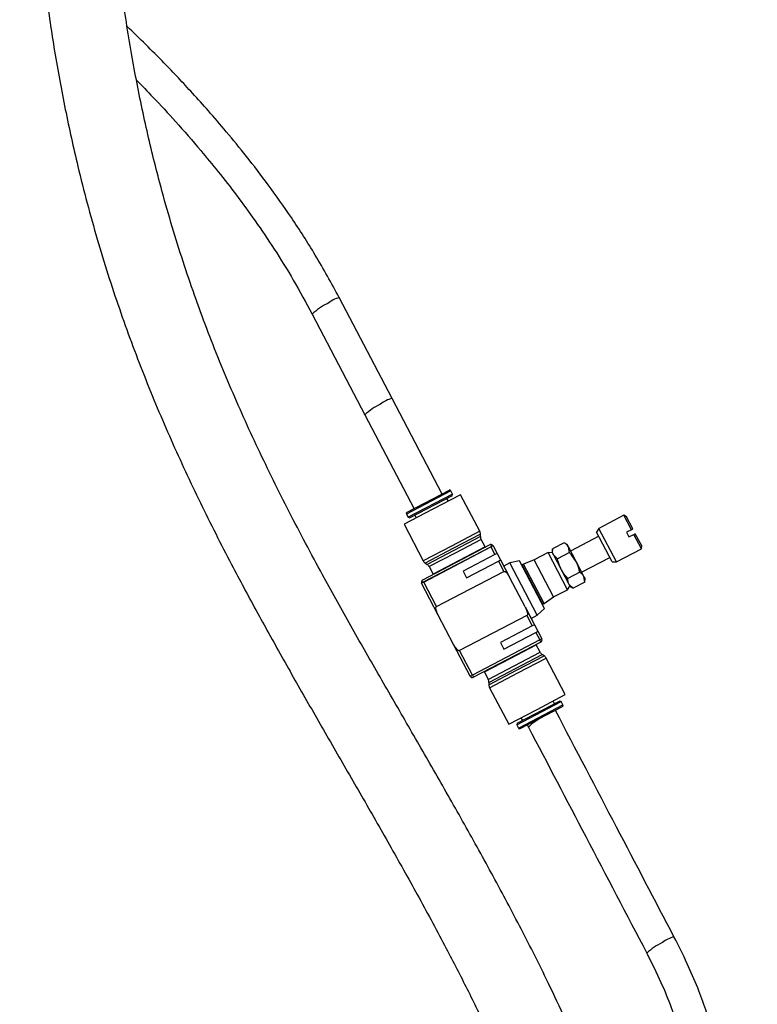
# Model space of a CAD drawing. Header units: inches. Extents: x 0.6 to 33.8, y 0 to 21.7.
# Tile 14 of 204: x 11 to 12.5, y 7 to 9.1. Entities that reach past the tile are written whole.
import ezdxf

# ---------------------------------------------------------------- set-up
doc = ezdxf.new("R2010")
doc.units = ezdxf.units.IN
doc.header["$MEASUREMENT"] = 0
doc.layers.add('FORMAT', color=7, linetype='Continuous')
doc.styles.add('SLDTEXTSTYLE3', font='TXT', dxfattribs={"width": 0.75})
doc.dimstyles.new('SLDDIMSTYLE0', dxfattribs={"dimtxt": 0.125, "dimasz": 0.13, "dimexe": 0, "dimexo": 0.0625, "dimgap": 0.03125, "dimtad": 0, "dimtih": 1, "dimtoh": 1, "dimdec": 1, "dimlfac": 4, "dimrnd": 1e-09, "dimzin": 12, "dimdsep": 46, "dimtxsty": 'SLDTEXTSTYLE3', "dimsah": 1, "dimcen": 0.09, "dimadec": 0, "dimazin": 3, "dimtfac": 1, "dimtdec": 1, "dimtofl": 0, "dimtmove": 0, "dimatfit": 3, "dimfxl": 0, "dimfrac": 2, "dimtolj": 1, "dimtzin": 12, "dimarcsym": 0})

# ---------------------------------------------------------------- blocks, each defined once
blk = doc.blocks.new('_D_1')
at = {"layer": 'FORMAT'}
for p, q in [((6.1417, 17.3401), (2.5482, 17.3401)), ((2.6732, 17.3401), (2.6732, 11.0747)), ((2.4885, 11.0493), (2.4504, 11.0493)), ((2.4504, 11.0493), (2.4504, 10.8509)), ((2.8579, 11.0493), (2.896, 11.0493)), ((2.896, 11.0493), (2.896, 10.8509)), ((2.4504, 10.8509), (2.4885, 10.8509)), ((2.896, 10.8509), (2.8579, 10.8509)), ((2.6732, 4.3985), (2.6732, 10.6639)), ((13.1545, 4.3985), (2.5482, 4.3985))]:
    blk.add_line(p, q, dxfattribs=at)
for points in [[(2.6732, 17.3401), (2.6532, 17.2101), (2.6932, 17.2101)], [(2.6732, 4.3985), (2.6932, 4.5285), (2.6532, 4.5285)]]:
    blk.add_solid(points, dxfattribs=at)
at = {"layer": 'FORMAT', "char_height": 0.125, "attachment_point": 1, "style": 'SLDTEXTSTYLE3'}
for s, insert in [('1315', (2.4885, 11.012)), ('51.8', (2.5115, 10.825))]:
    blk.add_mtext(s, dxfattribs=dict(at, insert=insert))

msp = doc.modelspace()

# ---------------------------------------------------------------- linework, layer by layer
at = {"color": 7, "linetype": 'Continuous'}
for p, q in [((11.7186, 8.2758), (11.6105, 8.4824)), ((11.5549, 8.4487), (11.663, 8.2421)), ((11.8212, 8.0797), (11.7186, 8.2758)), ((11.663, 8.2421), (11.7638, 8.0496)), ((11.8393, 8.0862), (11.7481, 8.0385)), ((11.8358, 8.0873), (11.7492, 8.042)), ((11.8427, 8.0797), (11.7515, 8.032)), ((11.8416, 8.0763), (11.755, 8.0309)), ((11.8592, 8.0784), (11.8012, 8.048)), ((11.8427, 8.0797), (11.8393, 8.0862)), ((11.8416, 8.0763), (11.8427, 8.0797)), ((11.8984, 8.0035), (11.8592, 8.0784)), ((11.8341, 8.0653), (11.8312, 8.0708)), ((11.8012, 8.048), (11.7432, 8.0177)), ((11.7481, 8.0385), (11.7515, 8.032)), ((11.7654, 8.0364), (11.7683, 8.0308)), ((12.1939, 8.0364), (12.1424, 8.0094)), ((12.1989, 8.0332), (12.1939, 8.0364)), ((12.2094, 8.0067), (12.1939, 8.0364)), ((11.7432, 8.0177), (11.7824, 7.9428)), ((11.7515, 8.032), (11.755, 8.0309)), ((12.212, 8.0081), (12.1989, 8.0332)), ((11.8984, 8.0035), (11.8404, 7.9731)), ((11.8998, 7.9974), (11.8432, 7.9678)), ((11.8998, 7.9926), (11.8998, 7.9974)), ((12.1424, 8.0094), (12.1376, 8.0018)), ((12.1694, 7.9409), (12.1376, 8.0018)), ((12.1785, 7.9406), (12.1424, 8.0094)), ((12.2094, 8.0067), (12.1989, 8.0013)), ((12.1989, 8.0013), (12.204, 7.9917)), ((12.204, 7.9917), (12.2144, 7.9971)), ((12.2299, 7.9675), (12.2144, 7.9971)), ((12.2302, 7.9734), (12.217, 7.9985)), ((11.9191, 7.9756), (11.7813, 7.9035)), ((11.8998, 7.9926), (11.8452, 7.964)), ((11.9012, 7.9866), (11.848, 7.9587)), ((11.9092, 7.9712), (11.9012, 7.9866)), ((12.0716, 7.9798), (12.0473, 7.9671)), ((12.0775, 7.976), (12.0716, 7.9798)), ((12.08, 7.9714), (12.0775, 7.976)), ((12.1421, 7.9931), (12.0844, 7.9629)), ((11.8404, 7.9731), (11.7824, 7.9428)), ((11.7834, 7.8996), (11.9212, 7.9717)), ((11.7836, 7.8992), (11.9214, 7.9713)), ((11.8432, 7.9678), (11.7867, 7.9382)), ((11.8452, 7.964), (11.7906, 7.9355)), ((11.848, 7.9587), (11.7948, 7.9309)), ((11.9092, 7.9712), (11.856, 7.9434)), ((11.9295, 7.9557), (11.8641, 7.9215)), ((11.9214, 7.9713), (11.9212, 7.9717)), ((11.9257, 7.9736), (11.9214, 7.9713)), ((11.9214, 7.9713), (11.9295, 7.9557)), ((11.9257, 7.9736), (11.9339, 7.958)), ((11.9339, 7.958), (11.9295, 7.9557)), ((11.9339, 7.958), (11.9409, 7.9447)), ((12.0384, 7.9596), (12.01, 7.9447)), ((12.0475, 7.9592), (12.0384, 7.9596)), ((12.0782, 7.8835), (12.0384, 7.9596)), ((12.0473, 7.9671), (12.047, 7.9601)), ((12.047, 7.9601), (12.0495, 7.9554)), ((12.0495, 7.9554), (12.0653, 7.9252)), ((12.0578, 7.9469), (12.0495, 7.9554)), ((12.0821, 7.9597), (12.0578, 7.9469)), ((12.0821, 7.9597), (12.08, 7.9714)), ((12.0958, 7.9411), (12.08, 7.9714)), ((12.1785, 7.9406), (12.2299, 7.9675)), ((12.2299, 7.9675), (12.2302, 7.9734)), ((11.7867, 7.9382), (11.7906, 7.9355)), ((11.856, 7.9434), (11.8028, 7.9155)), ((11.8711, 7.9082), (11.9365, 7.9424)), ((11.9365, 7.9424), (11.9409, 7.9447)), ((11.9365, 7.9424), (11.9477, 7.9211)), ((11.9409, 7.9447), (11.96, 7.9081)), ((11.9602, 7.9385), (11.9476, 7.9318)), ((11.9801, 7.9429), (11.9602, 7.9385)), ((12.0163, 7.8313), (11.9602, 7.9385)), ((12.0313, 7.8451), (11.9801, 7.9429)), ((11.9882, 7.936), (11.9855, 7.9347)), ((12.0276, 7.8543), (11.9855, 7.9347)), ((12.01, 7.9447), (11.9882, 7.936)), ((12.0302, 7.8556), (11.9882, 7.936)), ((12.0498, 7.8687), (12.01, 7.9447)), ((12.1116, 7.9109), (12.0958, 7.9411)), ((12.1072, 7.9193), (12.1649, 7.9495)), ((12.1694, 7.9409), (12.1785, 7.9406)), ((11.7948, 7.9309), (11.8028, 7.9155)), ((11.8099, 7.8489), (11.9477, 7.9211)), ((11.8641, 7.9215), (11.8711, 7.9082)), ((11.9865, 7.9329), (11.9856, 7.9325)), ((12.0653, 7.9252), (12.0811, 7.895)), ((12.1032, 7.9194), (12.0789, 7.9067)), ((11.7836, 7.8992), (11.7792, 7.8969)), ((11.8135, 7.8315), (11.7792, 7.8969)), ((11.7834, 7.8996), (11.7836, 7.8992)), ((11.8099, 7.8489), (11.7836, 7.8992)), ((11.9913, 7.8483), (11.96, 7.9081)), ((12.0895, 7.8865), (12.0811, 7.895)), ((12.0811, 7.895), (12.0835, 7.8903)), ((12.1138, 7.8992), (12.0895, 7.8865)), ((12.1138, 7.8992), (12.1116, 7.9109)), ((12.1141, 7.9063), (12.1116, 7.9109)), ((12.1138, 7.8992), (12.1141, 7.9063)), ((12.0498, 7.8687), (12.0782, 7.8835)), ((12.0782, 7.8835), (12.0831, 7.8912)), ((12.0835, 7.8903), (12.0895, 7.8865)), ((12.0258, 7.8555), (12.0267, 7.856)), ((12.0276, 7.8543), (12.0302, 7.8556)), ((12.0302, 7.8556), (12.0498, 7.8687)), ((11.9913, 7.8483), (12.0037, 7.8247)), ((11.9913, 7.8483), (12.0104, 7.8118)), ((12.0163, 7.8313), (12.0313, 7.8451)), ((11.8448, 7.7716), (11.8135, 7.8315)), ((11.9949, 7.8309), (11.8571, 7.7587)), ((11.9949, 7.8309), (12.0061, 7.8095)), ((12.0037, 7.8247), (12.0163, 7.8313)), ((12.0061, 7.8095), (11.9407, 7.7753)), ((11.9476, 7.762), (12.013, 7.7962)), ((12.0104, 7.8118), (12.0061, 7.8095)), ((12.0104, 7.8118), (12.0174, 7.7985)), ((12.013, 7.7962), (12.0174, 7.7985)), ((12.013, 7.7962), (12.0212, 7.7807)), ((12.0174, 7.7985), (12.0255, 7.7829)), ((12.0212, 7.7807), (11.8834, 7.7085)), ((12.0234, 7.7763), (11.8857, 7.7042)), ((11.9407, 7.7753), (11.9476, 7.762)), ((12.0212, 7.7807), (12.0255, 7.7829)), ((12.0234, 7.7763), (12.0212, 7.7807)), ((11.879, 7.7063), (11.8448, 7.7716)), ((11.8834, 7.7085), (11.8571, 7.7587)), ((11.961, 7.7428), (12.0142, 7.7707)), ((11.969, 7.7275), (12.0222, 7.7553)), ((12.0222, 7.7553), (12.0142, 7.7707)), ((11.9078, 7.715), (11.961, 7.7428)), ((11.9718, 7.7222), (12.0264, 7.7507)), ((11.9738, 7.7184), (12.0303, 7.748)), ((11.9765, 7.7131), (12.0345, 7.7434)), ((12.0303, 7.748), (12.0264, 7.7507)), ((12.0737, 7.6685), (12.0345, 7.7434)), ((11.9078, 7.715), (11.9158, 7.6996)), ((11.9158, 7.6996), (11.969, 7.7275)), ((11.9172, 7.6936), (11.9718, 7.7222)), ((11.9172, 7.6888), (11.9738, 7.7184)), ((11.9186, 7.6827), (11.9765, 7.7131)), ((11.879, 7.7063), (11.8834, 7.7085)), ((11.8834, 7.7085), (11.8857, 7.7042)), ((11.9172, 7.6936), (11.9172, 7.6888)), ((11.9186, 7.6827), (11.9578, 7.6078)), ((11.9743, 7.6065), (12.0654, 7.6542)), ((11.9754, 7.6099), (12.062, 7.6553)), ((12.0158, 7.6382), (12.0737, 7.6685)), ((12.0516, 7.6498), (12.0487, 7.6554)), ((12.0654, 7.6542), (12.062, 7.6553)), ((12.0688, 7.6477), (12.0654, 7.6542)), ((11.9578, 7.6078), (12.0158, 7.6382)), ((11.9777, 7.6), (12.0688, 7.6477)), ((11.9812, 7.5989), (12.0678, 7.6442)), ((11.9828, 7.6209), (11.9858, 7.6154)), ((11.9754, 7.6099), (11.9743, 7.6065)), ((11.9743, 7.6065), (11.9777, 7.6)), ((11.9957, 7.6065), (11.9981, 7.602))]:
    msp.add_line(p, q, dxfattribs=at)
for centre, radius, start, end in [((11.627, 8.4195), 0.065, 104.7637, 128.0873), ((11.6437, 8.3539), 0.1298, 115.93, 133.147), ((11.7517, 8.1475), 0.1297, 115.9212, 133.1618), ((11.735, 8.2133), 0.0646, 104.6772, 128.1468), ((11.837, 8.0851), 0.00257, 27.6305, 117.6305), ((11.7504, 8.0397), 0.00257, 117.6305, 207.6305), ((11.8878, 7.9979), 0.012, 357.6305, 27.6305), ((11.9118, 7.9921), 0.012, 177.6305, 207.6305), ((11.9214, 7.9713), 0.00492, 27.6305, 108.4356), ((11.856, 7.9434), 0.06, 26.973, 27.6305), ((11.7931, 7.9483), 0.012, 207.6305, 237.6305), ((11.7841, 7.9253), 0.012, 27.6305, 57.6305), ((11.856, 7.9434), 0.06, 207.6305, 208.288), ((11.7836, 7.8992), 0.00492, 126.8254, 207.6305), ((12.0212, 7.7807), 0.00492, 297.6305, 27.6305), ((11.961, 7.7428), 0.06, 27.6305, 28.288), ((12.0328, 7.7609), 0.012, 207.6305, 237.6305), ((12.0239, 7.7379), 0.012, 27.6305, 57.6305), ((11.961, 7.7428), 0.06, 206.973, 207.6305), ((11.8834, 7.7085), 0.00492, 207.6305, 297.6305), ((11.9052, 7.6941), 0.012, 357.6305, 27.6305), ((11.9292, 7.6883), 0.012, 177.6305, 207.6305), ((12.07, 7.5732), 0.0646, 104.6772, 128.1468), ((12.0666, 7.6465), 0.00257, 297.6305, 27.6305), ((12.0868, 7.5074), 0.1297, 115.9212, 133.1618), ((11.98, 7.6011), 0.00257, 207.6305, 297.6305), ((12.3128, 7.1095), 0.0646, 104.6797, 128.1451), ((12.3295, 7.0437), 0.1297, 115.9209, 133.1624)]:
    msp.add_arc(centre, radius, start, end, dxfattribs=at)
for points, knots in [([(10.9739, 9.6872), (10.974, 9.6601), (10.9742, 9.6065), (10.9761, 9.5268), (10.9792, 9.4488), (10.9835, 9.3723), (10.9891, 9.2966), (10.9972, 9.2077), (11.0092, 9.1043), (11.0267, 8.9863), (11.0484, 8.868), (11.0769, 8.7389), (11.1133, 8.6024), (11.1587, 8.4599), (11.2094, 8.3231), (11.2649, 8.191), (11.3248, 8.0623), (11.3836, 7.9462), (11.4399, 7.8411), (11.4924, 7.7464), (11.5468, 7.6507), (11.6027, 7.5536), (11.6598, 7.4547), (11.7173, 7.3541), (11.7744, 7.2519), (11.8264, 7.1553), (11.8728, 7.065), (11.9136, 6.9816), (11.952, 6.8983), (11.9876, 6.8148), (12.0173, 6.7387), (12.0426, 6.6673), (12.0648, 6.5981), (12.0866, 6.5202), (12.1034, 6.4472), (12.1155, 6.3816), (12.1238, 6.3253), (12.1301, 6.2662), (12.1339, 6.2044), (12.1347, 6.1397), (12.1321, 6.0721), (12.1269, 6.0263), (12.1243, 6.0029)], [0, 0, 0, 0, 0.0199104, 0.039427, 0.0586047, 0.0774799, 0.09609, 0.1149223, 0.1440897, 0.1743431, 0.2056193, 0.236833, 0.2778082, 0.3181704, 0.3580006, 0.3973995, 0.4363335, 0.4747586, 0.5033346, 0.5317477, 0.56004, 0.5883044, 0.6166065, 0.6450531, 0.6737143, 0.7025959, 0.7256619, 0.748567, 0.7712698, 0.7937259, 0.8161878, 0.8322041, 0.8503492, 0.8705432, 0.8926938, 0.9061951, 0.9202917, 0.9349781, 0.950259, 0.9661542, 0.9827088, 1, 1, 1, 1]), ([(12.2775, 5.9828), (12.2805, 6.0099), (12.2865, 6.0627), (12.2893, 6.1403), (12.2883, 6.2138), (12.2838, 6.2834), (12.2757, 6.357), (12.2637, 6.4334), (12.2475, 6.5113), (12.2295, 6.5837), (12.2097, 6.6526), (12.1879, 6.7199), (12.1539, 6.8158), (12.1043, 6.9381), (12.0413, 7.0738), (11.9802, 7.1948), (11.9227, 7.3027), (11.8636, 7.4092), (11.804, 7.514), (11.7447, 7.6168), (11.6866, 7.7175), (11.6303, 7.8164), (11.5699, 7.9251), (11.5071, 8.0435), (11.4434, 8.1724), (11.3848, 8.3026), (11.3315, 8.4359), (11.2836, 8.5738), (11.245, 8.7057), (11.214, 8.832), (11.1894, 8.9525), (11.1683, 9.0806), (11.1526, 9.2054), (11.1419, 9.3211), (11.1352, 9.4215), (11.1312, 9.512), (11.1288, 9.5995), (11.1286, 9.6568), (11.1284, 9.6872)], [0, 0, 0, 0, 0.019906, 0.038799, 0.056754, 0.073817, 0.090018, 0.111274, 0.130874, 0.148905, 0.166511, 0.184023, 0.201429, 0.241955, 0.281699, 0.311624, 0.341428, 0.371067, 0.400509, 0.429672, 0.458702, 0.487803, 0.517057, 0.556137, 0.595319, 0.634602, 0.674125, 0.713916, 0.754061, 0.784916, 0.816741, 0.849707, 0.884044, 0.911255, 0.936031, 0.958163, 0.977734, 1, 1, 1, 1]), ([(11.6105, 8.4824), (11.5944, 8.5117), (11.5638, 8.5676), (11.5145, 8.6443), (11.4671, 8.7115), (11.4223, 8.7701), (11.3811, 8.8205), (11.3441, 8.8636), (11.3112, 8.9002), (11.2808, 8.933), (11.2369, 8.9792), (11.2014, 9.0137), (11.1761, 9.0383)], [0, 0, 0, 0, 0.141453, 0.269747, 0.385636, 0.489594, 0.581911, 0.661411, 0.729926, 0.790265, 0.850652, 1, 1, 1, 1]), ([(11.1951, 8.9284), (11.2064, 8.9168), (11.2335, 8.8888), (11.2776, 8.841), (11.3221, 8.79), (11.3636, 8.7396), (11.401, 8.6915), (11.4395, 8.6387), (11.4785, 8.5807), (11.5179, 8.5172), (11.5423, 8.472), (11.5549, 8.4487)], [0, 0, 0, 0, 0.080719, 0.19424, 0.324217, 0.418268, 0.519474, 0.627966, 0.743964, 0.867807, 1, 1, 1, 1]), ([(12.212, 8.0081), (12.2118, 8.008), (12.211, 8.0075), (12.2101, 8.0071), (12.2094, 8.0067)], [0, 0, 0, 0, 0.223625, 1, 1, 1, 1]), ([(12.2144, 7.9971), (12.2151, 7.9975), (12.216, 7.9979), (12.2168, 7.9984), (12.217, 7.9985)], [0, 0, 0, 0, 0.776375, 1, 1, 1, 1]), ([(11.9198, 7.9759), (11.9196, 7.9759), (11.9194, 7.9758), (11.9191, 7.9757), (11.9191, 7.9756)], [0, 0, 0, 0, 0.839006, 1, 1, 1, 1]), ([(11.9212, 7.9717), (11.9214, 7.9718), (11.9217, 7.972), (11.9222, 7.9727), (11.9225, 7.9735), (11.9225, 7.9744), (11.9223, 7.9753), (11.9217, 7.9759), (11.921, 7.9762), (11.9203, 7.9761), (11.9199, 7.976), (11.9198, 7.9759)], [0, 0, 0, 0, 0.078258, 0.156255, 0.264466, 0.400964, 0.539204, 0.694936, 0.851476, 0.951071, 1, 1, 1, 1]), ([(12.08, 7.9714), (12.0799, 7.9716), (12.078, 7.975), (12.0747, 7.9775), (12.0716, 7.9798)], [0, 0, 0, 0, 0.070261, 1, 1, 1, 1]), ([(12.0495, 7.9554), (12.0493, 7.9556), (12.0476, 7.959), (12.0475, 7.9632), (12.0473, 7.9671)], [0, 0, 0, 0, 0.070261, 1, 1, 1, 1]), ([(12.0958, 7.9411), (12.0928, 7.946), (12.0888, 7.9526), (12.0835, 7.9582), (12.0821, 7.9597)], [0, 0, 0, 0, 0.742482, 1, 1, 1, 1]), ([(12.0653, 7.9252), (12.063, 7.9304), (12.0599, 7.9375), (12.0583, 7.945), (12.0578, 7.9469)], [0, 0, 0, 0, 0.742482, 1, 1, 1, 1]), ([(12.1032, 7.9194), (12.1019, 7.9249), (12.1001, 7.9324), (12.0967, 7.9393), (12.0958, 7.9411)], [0, 0, 0, 0, 0.731393, 1, 1, 1, 1]), ([(11.9477, 7.9211), (11.9479, 7.9211), (11.9483, 7.9213), (11.9492, 7.9212), (11.9509, 7.9206), (11.9553, 7.9167), (11.9579, 7.9119), (11.96, 7.9081)], [0, 0, 0, 0, 0.031969, 0.071566, 0.138547, 0.322557, 1, 1, 1, 1]), ([(12.0789, 7.9067), (12.0752, 7.9109), (12.07, 7.9166), (12.0663, 7.9234), (12.0653, 7.9252)], [0, 0, 0, 0, 0.731393, 1, 1, 1, 1]), ([(12.1116, 7.9109), (12.1115, 7.9112), (12.1097, 7.9146), (12.1063, 7.9171), (12.1032, 7.9194)], [0, 0, 0, 0, 0.070261, 1, 1, 1, 1]), ([(11.7807, 7.9031), (11.7805, 7.9029), (11.78, 7.9026), (11.7797, 7.902), (11.7796, 7.9013), (11.7799, 7.9006), (11.7805, 7.8999), (11.7814, 7.8994), (11.7822, 7.8993), (11.7829, 7.8993), (11.7833, 7.8995), (11.7834, 7.8996)], [0, 0, 0, 0, 0.095879, 0.213321, 0.332709, 0.477012, 0.634138, 0.76341, 0.864003, 0.946739, 1, 1, 1, 1]), ([(11.7813, 7.9035), (11.7811, 7.9034), (11.7809, 7.9033), (11.7807, 7.9031), (11.7807, 7.9031)], [0, 0, 0, 0, 0.839091, 1, 1, 1, 1]), ([(12.0811, 7.895), (12.081, 7.8952), (12.0792, 7.8986), (12.0791, 7.9028), (12.0789, 7.9067)], [0, 0, 0, 0, 0.070261, 1, 1, 1, 1]), ([(11.8135, 7.8315), (11.8121, 7.8343), (11.8102, 7.838), (11.8089, 7.8429), (11.8085, 7.8452), (11.8086, 7.8469), (11.8089, 7.8479), (11.8094, 7.8486), (11.8097, 7.8488), (11.8099, 7.8489)], [0, 0, 0, 0, 0.507092, 0.655189, 0.809955, 0.872603, 0.935658, 0.969865, 1, 1, 1, 1]), ([(11.9913, 7.8483), (11.9927, 7.8455), (11.9946, 7.8417), (11.9959, 7.8369), (11.9962, 7.8346), (11.9961, 7.8329), (11.9959, 7.8319), (11.9954, 7.8312), (11.9951, 7.831), (11.9949, 7.8309)], [0, 0, 0, 0, 0.507092, 0.655189, 0.809955, 0.872603, 0.935658, 0.969865, 1, 1, 1, 1]), ([(11.8571, 7.7587), (11.8569, 7.7587), (11.8565, 7.7585), (11.8556, 7.7586), (11.8539, 7.7592), (11.8495, 7.7631), (11.8469, 7.7679), (11.8448, 7.7716)], [0, 0, 0, 0, 0.031969, 0.071566, 0.138547, 0.322557, 1, 1, 1, 1]), ([(12.2964, 7.172), (12.2572, 7.2469), (12.1763, 7.4014), (12.0954, 7.556), (12.0537, 7.6357)], [0, 0, 0, 0, 0.484391, 1, 1, 1, 1]), ([(11.9981, 7.602), (12.0373, 7.5271), (12.1182, 7.3725), (12.1991, 7.218), (12.2408, 7.1383)], [0, 0, 0, 0, 0.484391, 1, 1, 1, 1]), ([(12.3625, 6.166), (12.3634, 6.18), (12.3648, 6.2055), (12.3678, 6.2398), (12.3706, 6.2669), (12.3731, 6.2901), (12.3778, 6.3299), (12.3849, 6.3836), (12.3935, 6.4465), (12.4009, 6.5044), (12.4073, 6.5633), (12.4125, 6.6285), (12.4147, 6.6968), (12.413, 6.7645), (12.4083, 6.8159), (12.4033, 6.8527), (12.3991, 6.879), (12.393, 6.9107), (12.3848, 6.9458), (12.3743, 6.9838), (12.3614, 7.0239), (12.3446, 7.069), (12.3232, 7.1192), (12.3057, 7.1537), (12.2964, 7.172)], [0, 0, 0, 0, 0.0386409, 0.0700194, 0.0943916, 0.1140301, 0.1349436, 0.2068412, 0.2688006, 0.3224684, 0.3827734, 0.4504858, 0.5249771, 0.5950529, 0.658596, 0.6806739, 0.7059314, 0.73735, 0.7751043, 0.8100697, 0.8495381, 0.893907, 0.9437703, 1, 1, 1, 1]), ([(12.2408, 7.1383), (12.2507, 7.1185), (12.269, 7.0819), (12.2904, 7.0296), (12.306, 6.9852), (12.3184, 6.9435), (12.3281, 6.9042), (12.3359, 6.8646), (12.3416, 6.8267), (12.3457, 6.7883), (12.3483, 6.7496), (12.3493, 6.7106), (12.349, 6.6715), (12.3473, 6.6313), (12.3444, 6.5902), (12.3405, 6.549), (12.3361, 6.5101), (12.3313, 6.4722), (12.3263, 6.4344), (12.3208, 6.394), (12.3154, 6.3532), (12.311, 6.3181), (12.3078, 6.2907), (12.3054, 6.2678), (12.3027, 6.2407), (12.2998, 6.2061), (12.2983, 6.1803), (12.2975, 6.166)], [0, 0, 0, 0, 0.062638, 0.115732, 0.160769, 0.198643, 0.24309, 0.281586, 0.321009, 0.361438, 0.40264, 0.444331, 0.4865, 0.528979, 0.574362, 0.61963, 0.661571, 0.698727, 0.738936, 0.778869, 0.822229, 0.861078, 0.881977, 0.901684, 0.926852, 0.959503, 1, 1, 1, 1])]:
    msp.add_open_spline(points, degree=3, knots=knots, dxfattribs=at)

# ---------------------------------------------------------------- dimensions: what is measured, and where the dimension line sits
at = {"layer": 'FORMAT'}
dim = msp.add_linear_dim(base=(2.6732, 17.3401), p1=(13.2045, 4.3985), p2=(6.1917, 17.3401), angle=90, dimstyle='SLDDIMSTYLE0', dxfattribs=at)
dim.commit()
dim.dimension.update_dxf_attribs({"geometry": '_D_1', "text_midpoint": (2.6732, 10.8693), "dimtype": 160})

doc.saveas('drawing.dxf')
